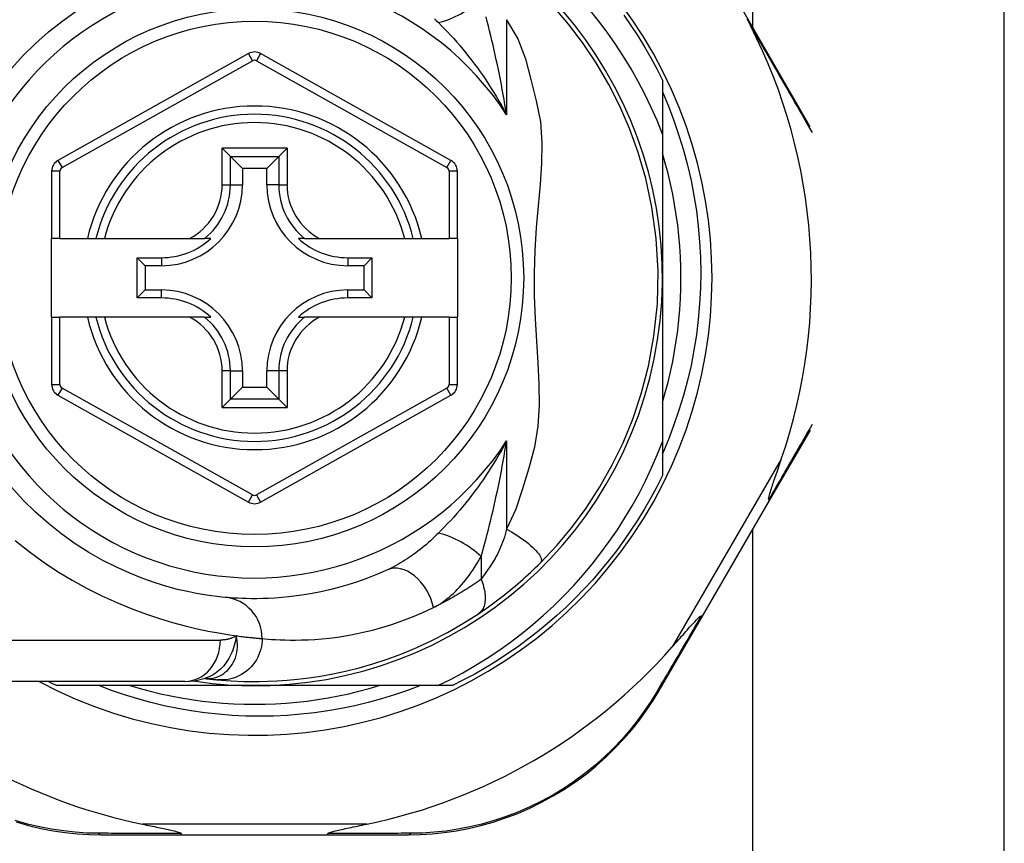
# Model space of a CAD drawing. Header units: inches. Extents: x 4 to 105, y 5 to 58.
# Tile 13 of 133: x 4.718 to 5.655, y 13.198 to 13.981. Entities that reach past the tile are written whole.
import ezdxf

# ---------------------------------------------------------------- set-up
doc = ezdxf.new("R2010")
doc.units = ezdxf.units.IN
doc.header["$MEASUREMENT"] = 0
doc.layers.add('Visible Edges(ANSI)', color=7, linetype='Continuous', lineweight=25)
doc.layers.add('Visible Tangent Edges(ANSI)', color=7, linetype='Continuous', lineweight=25)

msp = doc.modelspace()

# ---------------------------------------------------------------- linework, layer by layer
at = {"layer": 'Visible Edges(ANSI)'}
for p, q in [((5.65486, 12.4265), (5.65486, 16.28575)), ((5.41567, 13.97369), (5.41567, 16.19975)), ((5.47036, 13.87923), (5.32659, 14.12753)), ((4.93608, 13.9488), (4.7549, 13.84716)), ((5.12866, 13.84716), (4.94764, 13.94879)), ((5.32966, 13.92359), (5.32966, 13.87221)), ((5.32966, 13.87221), (5.32966, 13.7355)), ((4.91103, 13.85886), (4.91887, 13.85102)), ((4.96486, 13.85102), (4.9727, 13.85886)), ((4.91887, 13.85102), (4.9303, 13.83959)), ((4.96486, 13.85102), (4.95343, 13.83959)), ((4.74886, 13.83686), (4.74886, 13.77291)), ((4.9303, 13.83959), (4.9303, 13.82409)), ((4.95343, 13.83959), (4.9303, 13.83959)), ((4.95343, 13.82409), (4.95343, 13.83959)), ((5.13469, 13.77291), (5.13469, 13.83686)), ((4.75674, 13.77291), (4.74886, 13.77291)), ((4.74886, 13.6981), (4.74886, 13.77291)), ((4.75674, 13.77291), (4.78282, 13.77291)), ((4.78282, 13.77291), (4.79092, 13.77291)), ((4.79092, 13.77291), (4.79904, 13.77291)), ((4.79904, 13.77291), (4.88002, 13.77291)), ((4.88002, 13.77291), (4.8943, 13.77291)), ((4.90021, 13.77291), (4.8943, 13.77291)), ((4.98943, 13.77291), (4.98352, 13.77291)), ((4.98943, 13.77291), (5.00371, 13.77291)), ((5.00371, 13.77291), (5.08469, 13.77291)), ((5.08469, 13.77291), (5.09281, 13.77291)), ((5.09281, 13.77291), (5.10091, 13.77291)), ((5.10091, 13.77291), (5.12682, 13.77291)), ((5.13469, 13.77291), (5.12682, 13.77291)), ((5.13469, 13.77291), (5.13469, 13.6981)), ((4.8302, 13.71636), (4.8302, 13.75465)), ((4.8302, 13.75465), (4.83778, 13.74707)), ((4.8302, 13.75465), (4.85328, 13.75465)), ((4.83778, 13.74707), (4.83778, 13.72394)), ((4.85328, 13.74707), (4.83778, 13.74707)), ((5.03045, 13.75465), (5.05353, 13.75465)), ((5.04595, 13.74707), (5.03045, 13.74707)), ((5.05353, 13.75465), (5.04595, 13.74707)), ((5.04595, 13.72394), (5.04595, 13.74707)), ((5.05353, 13.75465), (5.05353, 13.71636)), ((5.32966, 13.7355), (5.32966, 13.57959)), ((4.8302, 13.71636), (4.83778, 13.72394)), ((4.83778, 13.72394), (4.85328, 13.72394)), ((5.03045, 13.72394), (5.04595, 13.72394)), ((5.05353, 13.71636), (5.04595, 13.72394)), ((4.85328, 13.71636), (4.8302, 13.71636)), ((5.05353, 13.71636), (5.03045, 13.71636)), ((4.74886, 13.6981), (4.74886, 13.63415)), ((4.74886, 13.6981), (4.75674, 13.6981)), ((4.78282, 13.6981), (4.75674, 13.6981)), ((4.79092, 13.6981), (4.78282, 13.6981)), ((4.79904, 13.6981), (4.79092, 13.6981)), ((4.88002, 13.6981), (4.79904, 13.6981)), ((4.8943, 13.6981), (4.88002, 13.6981)), ((4.8943, 13.6981), (4.90021, 13.6981)), ((4.98352, 13.6981), (4.98943, 13.6981)), ((5.00371, 13.6981), (4.98943, 13.6981)), ((5.08469, 13.6981), (5.00371, 13.6981)), ((5.09281, 13.6981), (5.08469, 13.6981)), ((5.10091, 13.6981), (5.09281, 13.6981)), ((5.12682, 13.6981), (5.10091, 13.6981)), ((5.12682, 13.6981), (5.13469, 13.6981)), ((5.13469, 13.63415), (5.13469, 13.6981)), ((4.9303, 13.64692), (4.9303, 13.63142)), ((4.95343, 13.63142), (4.95343, 13.64692)), ((4.91887, 13.61999), (4.9303, 13.63142)), ((4.9303, 13.63142), (4.95343, 13.63142)), ((4.96486, 13.61999), (4.95343, 13.63142)), ((4.7549, 13.62385), (4.93608, 13.52221)), ((4.91887, 13.61999), (4.91103, 13.61215)), ((4.94764, 13.52221), (5.12866, 13.62385)), ((4.9727, 13.61215), (4.96486, 13.61999)), ((5.43154, 13.5237), (5.47045, 13.59069)), ((5.32966, 13.57959), (5.32966, 13.54742)), ((5.3677, 13.41381), (5.43154, 13.5237)), ((5.41567, 12.5125), (5.41567, 13.49639)), ((5.32666, 13.34315), (5.3677, 13.41381)), ((4.89456, 13.35457), (4.89461, 13.35457)), ((4.87543, 13.35165), (4.63817, 13.35165)), ((4.94186, 13.34771), (4.75378, 13.34771)), ((5.11616, 13.34771), (4.94186, 13.34771)), ((5.12995, 13.34771), (5.11616, 13.34771)), ((4.79576, 13.20598), (4.87281, 13.20598)), ((4.87281, 13.20598), (5.01092, 13.20598)), ((5.01092, 13.20598), (5.08835, 13.20598))]:
    msp.add_line(p, q, dxfattribs=at)
at = {"layer": 'Visible Edges(ANSI)', "flags": 128}
for points in [[(4.71066, 13.9346), (4.72185, 13.94689), (4.7336, 13.95847), (4.74583, 13.96931), (4.75846, 13.97935), (4.77139, 13.98851), (4.78449, 13.9968), (4.79761, 14.00422), (4.81062, 14.0108), (4.82336, 14.01656), (4.83569, 14.0215), (4.84748, 14.02565), (4.85856, 14.02904), (4.86883, 14.03179), (4.87822, 14.03399), (4.8867, 14.0357), (4.89422, 14.03699), (4.90074, 14.03793), (4.90621, 14.03859), (4.91059, 14.03904), (4.91384, 14.03933)], [(5.21375, 13.46454), (5.22922, 13.48099), (5.24343, 13.49796), (5.25713, 13.51652), (5.27033, 13.53686), (5.282, 13.55758), (5.29226, 13.57874), (5.30143, 13.60109), (5.30954, 13.62523), (5.31643, 13.65154), (5.32171, 13.68015), (5.32492, 13.71073), (5.32567, 13.74189), (5.32388, 13.77296), (5.3198, 13.80266), (5.31395, 13.82987), (5.30676, 13.85467), (5.29855, 13.87741), (5.28932, 13.89868), (5.27888, 13.91926), (5.26682, 13.93983), (5.25376, 13.95927), (5.24043, 13.97682), (5.22615, 13.99344)], [(5.32966, 13.87221), (5.32457, 13.885), (5.31905, 13.89762), (5.31312, 13.91005), (5.30676, 13.92229), (5.29999, 13.93431), (5.29281, 13.94612), (5.28522, 13.95768), (5.27726, 13.96897), (5.26893, 13.97998), (5.26023, 13.99069)], [(5.29302, 13.9854), (5.29984, 13.97554), (5.30638, 13.96549), (5.31263, 13.95526), (5.3186, 13.94486), (5.32428, 13.9343), (5.32966, 13.92359)], [(5.41012, 13.98185), (5.41123, 13.97976), (5.41232, 13.97768), (5.41339, 13.97562)], [(5.32966, 13.91242), (5.3354, 13.89882), (5.34068, 13.88501), (5.34548, 13.87101), (5.34979, 13.85685), (5.3536, 13.84257), (5.35691, 13.82819), (5.35971, 13.8137), (5.36201, 13.79914), (5.3638, 13.78451), (5.36509, 13.76982), (5.36586, 13.75509), (5.36612, 13.74033), (5.36587, 13.72556), (5.3651, 13.71079), (5.36382, 13.69604), (5.36202, 13.68137), (5.35972, 13.66678), (5.35691, 13.6523), (5.3536, 13.63793), (5.34979, 13.62369), (5.34549, 13.60959), (5.3407, 13.59565), (5.33542, 13.58187), (5.32966, 13.56827)], [(5.32966, 13.61695), (5.33247, 13.62658), (5.33504, 13.63626), (5.33738, 13.64602), (5.33947, 13.65582), (5.34132, 13.66567), (5.34292, 13.67557), (5.34428, 13.6855), (5.34539, 13.69547), (5.34626, 13.70545), (5.34688, 13.71546), (5.34725, 13.72548), (5.34738, 13.7355), (5.34725, 13.74553), (5.34688, 13.75555), (5.34626, 13.76555), (5.34539, 13.77554), (5.34428, 13.78551), (5.34292, 13.79544), (5.34132, 13.80534), (5.33947, 13.81519), (5.33738, 13.82499), (5.33504, 13.83474), (5.33247, 13.84443), (5.32966, 13.85406)], [(5.11616, 13.34771), (5.1282, 13.35368), (5.14004, 13.36003), (5.15168, 13.36674), (5.1631, 13.37383), (5.17429, 13.38128), (5.18525, 13.38908), (5.19596, 13.39723), (5.20643, 13.40573), (5.21662, 13.41457), (5.22652, 13.42373), (5.23611, 13.43318), (5.24539, 13.44293), (5.25435, 13.45296), (5.26298, 13.46327), (5.27128, 13.47386), (5.27923, 13.48471), (5.28685, 13.49581), (5.2941, 13.50716), (5.301, 13.51876), (5.30752, 13.53056), (5.31365, 13.54256), (5.31938, 13.55474), (5.32472, 13.56709), (5.32966, 13.57959)], [(5.4309, 13.52472), (5.43076, 13.52545), (5.43089, 13.52652), (5.43116, 13.52776), (5.4315, 13.52909), (5.4319, 13.53052), (5.43236, 13.53203), (5.43285, 13.5336), (5.43335, 13.53517), (5.43385, 13.5367), (5.43433, 13.53816), (5.4348, 13.53957), (5.43529, 13.54104), (5.43581, 13.54258), (5.43635, 13.54418), (5.43692, 13.54585), (5.43751, 13.54757), (5.43811, 13.54934), (5.43874, 13.55116), (5.43938, 13.55303), (5.44003, 13.55495), (5.44071, 13.5569), (5.44139, 13.5589), (5.44209, 13.56093), (5.4428, 13.563)], [(5.32966, 13.54742), (5.32428, 13.53671), (5.3186, 13.52615), (5.31263, 13.51575), (5.30638, 13.50552), (5.29984, 13.49547), (5.29302, 13.48561), (5.28594, 13.47594), (5.27858, 13.46647), (5.27097, 13.45721), (5.2631, 13.44816), (5.25499, 13.43934), (5.24663, 13.43074), (5.23803, 13.42238), (5.22921, 13.41427), (5.22016, 13.4064), (5.2109, 13.39878), (5.20143, 13.39143), (5.19176, 13.38435), (5.1819, 13.37753), (5.17185, 13.37099), (5.16162, 13.36474), (5.15122, 13.35877), (5.14066, 13.35309), (5.12995, 13.34771)], [(4.91384, 13.43168), (4.91061, 13.43199), (4.90624, 13.43247), (4.90077, 13.43317), (4.89422, 13.43412), (4.88667, 13.43541), (4.87814, 13.4371), (4.8687, 13.43928), (4.85838, 13.44203), (4.84726, 13.44546), (4.83547, 13.44962), (4.82315, 13.45455), (4.81043, 13.46027), (4.79746, 13.46682), (4.78437, 13.47423), (4.77131, 13.48251), (4.75841, 13.4917), (4.74584, 13.50176), (4.73365, 13.51263), (4.72194, 13.52424), (4.71076, 13.53654)], [(5.43154, 13.5237), (5.43155, 13.52373), (5.43156, 13.52375), (5.43156, 13.52378), (5.43156, 13.5238), (5.43156, 13.52383), (5.43155, 13.52386), (5.43154, 13.5239), (5.43153, 13.52393), (5.43151, 13.52397), (5.4315, 13.524), (5.43147, 13.52404), (5.43145, 13.52409), (5.43142, 13.52413), (5.43139, 13.52417), (5.43135, 13.52422), (5.43132, 13.52427), (5.43127, 13.52432), (5.43123, 13.52437), (5.43118, 13.52442), (5.43113, 13.52448), (5.43108, 13.52454), (5.43102, 13.52459), (5.43096, 13.52465), (5.4309, 13.52472)], [(5.06833, 13.45783), (5.05868, 13.45363), (5.04917, 13.44988), (5.03983, 13.44654), (5.0307, 13.44361), (5.02181, 13.44105), (5.01317, 13.43884), (5.00481, 13.43695), (4.99675, 13.43536), (4.98901, 13.43405), (4.98158, 13.43298), (4.97447, 13.43212), (4.96769, 13.43147), (4.96124, 13.431), (4.95514, 13.43067), (4.94938, 13.43048), (4.94398, 13.43039), (4.93893, 13.4304), (4.93424, 13.43047), (4.92992, 13.43061), (4.92596, 13.43079), (4.92237, 13.431), (4.91915, 13.43122), (4.91631, 13.43146), (4.91384, 13.43168)], [(5.1548, 13.41612), (5.15716, 13.41771), (5.15956, 13.41935), (5.16199, 13.42104), (5.16445, 13.42277), (5.16694, 13.42455), (5.16944, 13.42638), (5.17195, 13.42825), (5.17448, 13.43016), (5.17702, 13.43211), (5.17956, 13.4341), (5.18212, 13.43613), (5.18467, 13.43819), (5.1872, 13.44028), (5.18972, 13.44239), (5.19222, 13.44453), (5.1947, 13.44668), (5.19717, 13.44886), (5.19961, 13.45105), (5.20203, 13.45326), (5.20443, 13.45549), (5.2068, 13.45773), (5.20914, 13.45999), (5.21146, 13.46226), (5.21375, 13.46454)], [(4.90661, 13.35327), (4.91033, 13.35294), (4.91471, 13.35261), (4.91974, 13.35228), (4.92542, 13.352), (4.93175, 13.35178), (4.93871, 13.35166), (4.9463, 13.35167), (4.95452, 13.35186), (4.96335, 13.35225), (4.97278, 13.35289), (4.98281, 13.35384), (4.99341, 13.35512), (5.00456, 13.3568), (5.01626, 13.35892), (5.02847, 13.36154), (5.04117, 13.36471), (5.05432, 13.36849), (5.06787, 13.37292), (5.0818, 13.37806), (5.09605, 13.38397), (5.11054, 13.39069), (5.12522, 13.39827), (5.13998, 13.40673), (5.1548, 13.41612)], [(5.33915, 13.38456), (5.34068, 13.3863), (5.34219, 13.38802), (5.34368, 13.38971), (5.34514, 13.39137), (5.34658, 13.393), (5.34798, 13.3946), (5.34935, 13.39615), (5.35069, 13.39767), (5.35199, 13.39913), (5.35324, 13.40055), (5.35445, 13.40191), (5.35562, 13.40321), (5.35673, 13.40445), (5.3578, 13.40563), (5.35881, 13.40674), (5.35977, 13.40778), (5.36074, 13.40883), (5.36175, 13.40989), (5.36275, 13.41091), (5.3637, 13.41186), (5.36459, 13.41267), (5.36536, 13.41331), (5.36599, 13.41373), (5.36651, 13.41386)], [(5.3677, 13.41381), (5.36769, 13.41379), (5.36767, 13.41377), (5.36765, 13.41376), (5.36763, 13.41374), (5.3676, 13.41373), (5.36757, 13.41372), (5.36754, 13.41371), (5.3675, 13.4137), (5.36747, 13.4137), (5.36742, 13.4137), (5.36738, 13.4137), (5.36733, 13.4137), (5.36728, 13.4137), (5.36722, 13.41371), (5.36716, 13.41371), (5.3671, 13.41372), (5.36704, 13.41373), (5.36697, 13.41375), (5.3669, 13.41376), (5.36683, 13.41378), (5.36675, 13.4138), (5.36668, 13.41382), (5.36659, 13.41384), (5.36651, 13.41386)], [(4.87543, 13.35165), (4.88497, 13.35235), (4.89486, 13.35467)], [(4.89461, 13.35457), (4.89527, 13.35449), (4.89591, 13.35441), (4.89654, 13.35433), (4.89716, 13.35426), (4.89776, 13.35419), (4.89835, 13.35412), (4.89892, 13.35406), (4.89949, 13.35399), (4.90004, 13.35393), (4.90057, 13.35387), (4.90109, 13.35382), (4.9016, 13.35376), (4.90209, 13.35371), (4.90257, 13.35366), (4.90304, 13.35361), (4.90349, 13.35357), (4.90393, 13.35353), (4.90435, 13.35348), (4.90476, 13.35344), (4.90516, 13.3534), (4.90554, 13.35337), (4.90591, 13.35333), (4.90627, 13.3533), (4.90661, 13.35327)], [(5.09965, 13.34771), (5.08741, 13.34311), (5.07502, 13.33889), (5.06251, 13.33506), (5.04991, 13.33163), (5.03722, 13.3286), (5.02444, 13.32596), (5.0116, 13.32373), (4.9987, 13.3219), (4.98574, 13.32047), (4.97275, 13.31945), (4.95972, 13.31883), (4.94667, 13.31863), (4.9336, 13.31883), (4.92053, 13.31944), (4.90749, 13.32046), (4.8945, 13.32189), (4.88157, 13.32373), (4.86872, 13.32596), (4.85595, 13.3286), (4.84328, 13.33164), (4.83071, 13.33507), (4.81825, 13.33889), (4.80591, 13.34311), (4.7937, 13.34771)], [(4.82331, 13.34771), (4.83293, 13.3449), (4.84262, 13.34232), (4.85237, 13.33999), (4.86218, 13.3379), (4.87203, 13.33605), (4.88193, 13.33445), (4.89186, 13.33309), (4.90183, 13.33197), (4.91181, 13.33111), (4.92182, 13.33049), (4.93184, 13.33012), (4.94186, 13.32999), (4.95189, 13.33012), (4.96191, 13.33049), (4.97191, 13.33111), (4.9819, 13.33197), (4.99186, 13.33309), (5.0018, 13.33445), (5.01169, 13.33605), (5.02155, 13.3379), (5.03135, 13.33999), (5.0411, 13.34232), (5.05079, 13.3449), (5.06042, 13.34771)], [(5.08835, 13.20598), (5.09942, 13.2062), (5.11072, 13.20689), (5.1222, 13.20806), (5.13379, 13.20975), (5.14546, 13.21196), (5.15717, 13.21471), (5.16887, 13.218), (5.18054, 13.22185), (5.19212, 13.22628), (5.20356, 13.23126), (5.21483, 13.23677), (5.22586, 13.2428), (5.23661, 13.24931), (5.24703, 13.25627), (5.25708, 13.26367), (5.2667, 13.27147), (5.27587, 13.27963), (5.28458, 13.2881), (5.29281, 13.29684), (5.30057, 13.30581), (5.30784, 13.31497), (5.31462, 13.32427), (5.32089, 13.33368), (5.32666, 13.34315)], [(4.71503, 13.21807), (4.72676, 13.21476), (4.73849, 13.212), (4.75019, 13.20977), (4.76182, 13.20807), (4.77333, 13.20689), (4.78466, 13.2062), (4.79576, 13.20598)], [(4.8352, 13.21598), (4.8372, 13.21557), (4.83917, 13.21516), (4.84111, 13.21476), (4.84301, 13.21437), (4.84488, 13.21398), (4.84671, 13.21361), (4.8485, 13.21323), (4.85024, 13.21287), (4.85194, 13.21251), (4.85358, 13.21217), (4.85516, 13.21183), (4.85669, 13.2115), (4.85816, 13.21118), (4.85957, 13.21087), (4.86091, 13.21057), (4.86228, 13.21026), (4.86375, 13.20992), (4.86526, 13.20956), (4.86674, 13.20918), (4.86816, 13.2088), (4.86945, 13.20841), (4.87066, 13.208), (4.87164, 13.20756), (4.8722, 13.20705)], [(5.01152, 13.20705), (5.01192, 13.20746), (5.01263, 13.20782), (5.01346, 13.20814), (5.01441, 13.20846), (5.01542, 13.20875), (5.01648, 13.20905), (5.01765, 13.20935), (5.01892, 13.20966), (5.02028, 13.20999), (5.02172, 13.21033), (5.02324, 13.21067), (5.02483, 13.21102), (5.02649, 13.21138), (5.0282, 13.21175), (5.02997, 13.21213), (5.03181, 13.21252), (5.03371, 13.21292), (5.03568, 13.21333), (5.0377, 13.21375), (5.03977, 13.21417), (5.0419, 13.21461), (5.04407, 13.21506), (5.04628, 13.21551), (5.04853, 13.21598)], [(4.87281, 13.20598), (4.87278, 13.20598), (4.87275, 13.20598), (4.87273, 13.20599), (4.8727, 13.20601), (4.87268, 13.20602), (4.87265, 13.20605), (4.87263, 13.20607), (4.8726, 13.2061), (4.87257, 13.20613), (4.87255, 13.20617), (4.87252, 13.20621), (4.8725, 13.20625), (4.87247, 13.2063), (4.87245, 13.20635), (4.87242, 13.2064), (4.8724, 13.20646), (4.87237, 13.20652), (4.87235, 13.20658), (4.87232, 13.20665), (4.8723, 13.20673), (4.87228, 13.2068), (4.87225, 13.20688), (4.87223, 13.20696), (4.8722, 13.20705)], [(5.01092, 13.20598), (5.01095, 13.20598), (5.01097, 13.20598), (5.011, 13.20599), (5.01102, 13.20601), (5.01105, 13.20602), (5.01108, 13.20605), (5.0111, 13.20607), (5.01113, 13.2061), (5.01115, 13.20613), (5.01118, 13.20617), (5.0112, 13.20621), (5.01123, 13.20625), (5.01125, 13.2063), (5.01128, 13.20635), (5.0113, 13.2064), (5.01133, 13.20646), (5.01135, 13.20652), (5.01138, 13.20658), (5.0114, 13.20665), (5.01143, 13.20673), (5.01145, 13.2068), (5.01148, 13.20688), (5.0115, 13.20696), (5.01152, 13.20705)]]:
    msp.add_lwpolyline(points, dxfattribs=at)
at = {"layer": 'Visible Edges(ANSI)'}
msp.add_circle((4.94186, 13.7355), 0.25591, dxfattribs=at)
for centre, radius, start, end in [((4.94186, 13.7355), 0.43504, 241.92751, 118.07249), ((4.94186, 13.7355), 0.3878, 261.33391, 70.21195), ((4.94186, 13.73465), 0.52953, 341.08535, 27.06854), ((4.94186, 13.9385), 0.01181, 60.68681, 119.29123), ((4.94186, 13.7355), 0.15551, 13.91643, 166.08357), ((4.76067, 13.83686), 0.01181, 119.29123, 180), ((5.12288, 13.83686), 0.01181, 0, 60.68681), ((4.85328, 13.82409), 0.07702, 270, 0), ((5.03045, 13.82409), 0.07702, 180, 270), ((4.85328, 13.82409), 0.06944, 270, 312.51741), ((5.03045, 13.82409), 0.06944, 227.48259, 270), ((4.85328, 13.64692), 0.07702, 0, 90), ((5.03045, 13.64692), 0.07702, 90, 180), ((4.85328, 13.64692), 0.06944, 47.48259, 90), ((5.03045, 13.64692), 0.06944, 90, 132.51741), ((4.94186, 13.7355), 0.15551, 193.91643, 346.08357), ((4.76067, 13.63415), 0.01181, 180, 240.70877), ((5.12288, 13.63415), 0.01181, 299.31319, 0), ((4.94186, 13.53251), 0.01181, 240.70877, 299.31319), ((4.94186, 13.73465), 0.52953, 281.6205, 318.6133), ((4.94186, 13.73465), 0.52953, 226.3272, 258.3795), ((4.94186, 13.7355), 0.431, 242.95157, 244.12615)]:
    msp.add_arc(centre, radius, start, end, dxfattribs=at)
at = {"layer": 'Visible Tangent Edges(ANSI)'}
for p, q in [((5.18157, 13.98098), (5.18157, 13.89047)), ((4.93993, 13.94193), (4.93608, 13.9488)), ((4.94764, 13.94879), (4.94379, 13.94193)), ((4.75875, 13.84029), (4.93993, 13.94193)), ((4.94379, 13.94193), (5.12481, 13.84029)), ((4.91103, 13.82409), (4.91103, 13.85886)), ((4.9727, 13.85886), (4.91103, 13.85886)), ((4.9727, 13.85886), (4.9727, 13.82409)), ((4.91887, 13.82409), (4.91887, 13.85102)), ((4.91887, 13.85102), (4.96486, 13.85102)), ((4.96486, 13.85102), (4.96486, 13.82409)), ((4.7549, 13.84716), (4.75875, 13.84029)), ((5.12481, 13.84029), (5.12866, 13.84716)), ((4.75674, 13.83686), (4.74886, 13.83686)), ((4.75674, 13.77291), (4.75674, 13.83686)), ((5.13469, 13.83686), (5.12682, 13.83686)), ((5.12682, 13.83686), (5.12682, 13.77291)), ((4.91103, 13.82409), (4.91887, 13.82409)), ((4.91887, 13.82409), (4.9303, 13.82409)), ((4.96486, 13.82409), (4.95343, 13.82409)), ((4.96486, 13.82409), (4.9727, 13.82409)), ((4.85328, 13.75465), (4.85328, 13.74707)), ((5.03045, 13.75465), (5.03045, 13.74707)), ((4.85328, 13.71636), (4.85328, 13.72394)), ((5.03045, 13.71636), (5.03045, 13.72394)), ((4.75674, 13.63415), (4.75674, 13.6981)), ((5.12682, 13.6981), (5.12682, 13.63415)), ((4.91103, 13.61215), (4.91103, 13.64692)), ((4.91887, 13.64692), (4.91103, 13.64692)), ((4.91887, 13.61999), (4.91887, 13.64692)), ((4.91887, 13.64692), (4.9303, 13.64692)), ((4.96486, 13.64692), (4.95343, 13.64692)), ((4.9727, 13.64692), (4.96486, 13.64692)), ((4.96486, 13.64692), (4.96486, 13.61999)), ((4.9727, 13.64692), (4.9727, 13.61215)), ((4.74886, 13.63415), (4.75674, 13.63415)), ((5.12682, 13.63415), (5.13469, 13.63415)), ((4.75875, 13.63072), (4.7549, 13.62385)), ((4.93993, 13.52908), (4.75875, 13.63072)), ((5.12481, 13.63072), (4.94379, 13.52908)), ((5.12866, 13.62385), (5.12481, 13.63072)), ((4.96486, 13.61999), (4.91887, 13.61999)), ((4.91103, 13.61215), (4.9727, 13.61215)), ((5.18157, 13.58054), (5.18157, 13.49661)), ((5.4428, 13.563), (5.33915, 13.38456)), ((4.93608, 13.52221), (4.93993, 13.52908)), ((4.94379, 13.52908), (4.94764, 13.52221)), ((5.15726, 13.47054), (5.15726, 13.44888)), ((4.63817, 13.39102), (4.90933, 13.39102)), ((5.04853, 13.21598), (4.8352, 13.21598))]:
    msp.add_line(p, q, dxfattribs=at)
at = {"layer": 'Visible Tangent Edges(ANSI)', "flags": 128}
for points in [[(5.11304, 13.9819), (5.11496, 13.98004), (5.11687, 13.97816)], [(5.18157, 13.89047), (5.18079, 13.89531), (5.17998, 13.90014), (5.17915, 13.90496), (5.1783, 13.90976), (5.17743, 13.91455), (5.17654, 13.91932), (5.17562, 13.92407), (5.17468, 13.92881), (5.17373, 13.93352), (5.17275, 13.9382), (5.17176, 13.94286), (5.17074, 13.9475), (5.16971, 13.95211), (5.16866, 13.9567), (5.16759, 13.96126), (5.1665, 13.96579), (5.16539, 13.97029), (5.16427, 13.97476), (5.16313, 13.97918), (5.16198, 13.98356)], [(5.18157, 13.98098), (5.19233, 13.96276), (5.1994, 13.94369), (5.20461, 13.92401), (5.20969, 13.90391), (5.21374, 13.88375), (5.21516, 13.86386), (5.21482, 13.84411), (5.21344, 13.8242), (5.21162, 13.80393), (5.20981, 13.78312), (5.20837, 13.76164), (5.20764, 13.73993), (5.20789, 13.7183), (5.20877, 13.69661), (5.20998, 13.67539), (5.21121, 13.65472), (5.21215, 13.63446), (5.21236, 13.61448), (5.21128, 13.59457), (5.20818, 13.57444), (5.20259, 13.55441), (5.19665, 13.53478), (5.19021, 13.51554), (5.18157, 13.49661)], [(5.11687, 13.97816), (5.11972, 13.97528), (5.12258, 13.97233), (5.12545, 13.96929), (5.12833, 13.96617), (5.13121, 13.96299), (5.13408, 13.95973), (5.13694, 13.9564), (5.13979, 13.953), (5.14262, 13.94955), (5.14543, 13.94603), (5.14822, 13.94245), (5.15099, 13.93882), (5.15372, 13.93512), (5.15643, 13.93135), (5.15912, 13.92753), (5.16177, 13.92364), (5.16438, 13.9197), (5.16697, 13.91569), (5.16951, 13.91163), (5.17201, 13.9075), (5.17447, 13.90332), (5.17689, 13.89909), (5.17925, 13.8948), (5.18157, 13.89047)], [(5.41339, 13.97562), (5.41597, 13.97115), (5.41854, 13.96669), (5.42111, 13.96225), (5.42366, 13.95782), (5.42621, 13.95341), (5.42874, 13.94902), (5.43126, 13.94465), (5.43377, 13.94029), (5.43626, 13.93596), (5.43875, 13.93165), (5.44122, 13.92736), (5.44367, 13.92309), (5.44612, 13.91884), (5.44855, 13.91462), (5.45096, 13.91042), (5.45336, 13.90624), (5.45575, 13.90208), (5.45812, 13.89796), (5.46047, 13.89386), (5.46281, 13.88978), (5.46513, 13.88574), (5.46744, 13.88173), (5.46972, 13.87774), (5.47199, 13.87379)], [(5.47208, 13.59613), (5.47046, 13.59332), (5.46883, 13.59049), (5.46719, 13.58764), (5.46554, 13.58478), (5.46389, 13.5819), (5.46222, 13.579), (5.46055, 13.5761), (5.45886, 13.57318), (5.45717, 13.57024), (5.45547, 13.56729), (5.45376, 13.56433), (5.45205, 13.56135), (5.45032, 13.55836), (5.44859, 13.55536), (5.44685, 13.55234), (5.44511, 13.54932), (5.44335, 13.54628), (5.44159, 13.54323), (5.43983, 13.54017), (5.43805, 13.5371), (5.43627, 13.53402), (5.43449, 13.53093), (5.4327, 13.52783), (5.4309, 13.52472)], [(5.18157, 13.58054), (5.17926, 13.57621), (5.17689, 13.57193), (5.17448, 13.5677), (5.17202, 13.56353), (5.16952, 13.55941), (5.16698, 13.55535), (5.1644, 13.55135), (5.16179, 13.5474), (5.15914, 13.54352), (5.15646, 13.53969), (5.15375, 13.53593), (5.15101, 13.53223), (5.14825, 13.5286), (5.14547, 13.52503), (5.14266, 13.52151), (5.13983, 13.51805), (5.13698, 13.51466), (5.13412, 13.51133), (5.13124, 13.50806), (5.12836, 13.50487), (5.12547, 13.50174), (5.12259, 13.4987), (5.11973, 13.49573), (5.11687, 13.49285)], [(5.15726, 13.47054), (5.15846, 13.47467), (5.15964, 13.47888), (5.16082, 13.48316), (5.16199, 13.4875), (5.16314, 13.49188), (5.16428, 13.49631), (5.16541, 13.50078), (5.16651, 13.50528), (5.1676, 13.50982), (5.16867, 13.51437), (5.16972, 13.51895), (5.17075, 13.52356), (5.17177, 13.52819), (5.17276, 13.53285), (5.17374, 13.53753), (5.17469, 13.54224), (5.17563, 13.54697), (5.17654, 13.55172), (5.17743, 13.55649), (5.17831, 13.56127), (5.17916, 13.56607), (5.17998, 13.57088), (5.18079, 13.57571), (5.18157, 13.58054)], [(5.18157, 13.49661), (5.18089, 13.49403), (5.18016, 13.49149), (5.17939, 13.48897), (5.17858, 13.4865), (5.17772, 13.48407), (5.17683, 13.4817), (5.17589, 13.47937), (5.17491, 13.47711), (5.17389, 13.4749), (5.17284, 13.47277), (5.17176, 13.47071), (5.17066, 13.46873), (5.16952, 13.46684), (5.16838, 13.46501), (5.16724, 13.46323), (5.1661, 13.46148), (5.16496, 13.45976), (5.16383, 13.45809), (5.16271, 13.45645), (5.1616, 13.45485), (5.16049, 13.45329), (5.1594, 13.45178), (5.15833, 13.4503), (5.15726, 13.44888)], [(5.18157, 13.49661), (5.18393, 13.49529), (5.18633, 13.49389), (5.18873, 13.49243), (5.19113, 13.49091), (5.19351, 13.48934), (5.19585, 13.48773), (5.19813, 13.48609), (5.20033, 13.48443), (5.20242, 13.48276), (5.2044, 13.4811), (5.20623, 13.47945), (5.20791, 13.47784), (5.20942, 13.47627), (5.21075, 13.47476), (5.21189, 13.47332), (5.21284, 13.47196), (5.21359, 13.47068), (5.21414, 13.4695), (5.21451, 13.46842), (5.21469, 13.46744), (5.21469, 13.46656), (5.21453, 13.46578), (5.21421, 13.46511), (5.21375, 13.46454)], [(4.71433, 13.48574), (4.72737, 13.47531), (4.74079, 13.46551), (4.75452, 13.45637), (4.76851, 13.44793), (4.78262, 13.44021), (4.79674, 13.43318), (4.81078, 13.42683), (4.82462, 13.42114), (4.83817, 13.41608), (4.85131, 13.41165), (4.86394, 13.40781), (4.87597, 13.40456), (4.88728, 13.40185), (4.89781, 13.39961), (4.90753, 13.39779), (4.91641, 13.39632), (4.92439, 13.39516)], [(5.11687, 13.49285), (5.11497, 13.49097), (5.11305, 13.48912), (5.11111, 13.48731), (5.10916, 13.48552), (5.10719, 13.48377), (5.10521, 13.48205), (5.10322, 13.48037), (5.10121, 13.47872), (5.0992, 13.47711), (5.09718, 13.47554), (5.09515, 13.474), (5.09312, 13.47251), (5.09107, 13.47105), (5.08902, 13.46963), (5.08696, 13.46825), (5.08489, 13.46691), (5.08282, 13.46561), (5.08074, 13.46435), (5.07866, 13.46314), (5.07659, 13.46198), (5.07451, 13.46087), (5.07244, 13.4598), (5.07038, 13.45879), (5.06833, 13.45783)], [(5.11211, 13.422), (5.11427, 13.42311), (5.11641, 13.42432), (5.11854, 13.42564), (5.12066, 13.42705), (5.12275, 13.42856), (5.12483, 13.43015), (5.12689, 13.43183), (5.12892, 13.4336), (5.13092, 13.43544), (5.1329, 13.43735), (5.13485, 13.43933), (5.13676, 13.44137), (5.13865, 13.44349), (5.14051, 13.44566), (5.14233, 13.4479), (5.14413, 13.45021), (5.1459, 13.45257), (5.14763, 13.45499), (5.14933, 13.45746), (5.15099, 13.45998), (5.15262, 13.46256), (5.15421, 13.46518), (5.15576, 13.46784), (5.15726, 13.47054)], [(5.15726, 13.44888), (5.15536, 13.44753), (5.15346, 13.44621), (5.15156, 13.4449), (5.14966, 13.44362), (5.14777, 13.44236), (5.14589, 13.44113), (5.144, 13.43991), (5.14212, 13.43871), (5.14023, 13.43753), (5.13834, 13.43637), (5.13645, 13.43522), (5.13456, 13.43409), (5.13267, 13.43298), (5.13079, 13.43189), (5.1289, 13.43082), (5.12702, 13.42977), (5.12514, 13.42873), (5.12327, 13.42772), (5.1214, 13.42672), (5.11953, 13.42574), (5.11767, 13.42478), (5.11581, 13.42384), (5.11396, 13.42291), (5.11211, 13.422)], [(5.15726, 13.44888), (5.15793, 13.4472), (5.15854, 13.4455), (5.1591, 13.44379), (5.15961, 13.44207), (5.16004, 13.44036), (5.16042, 13.43864), (5.16072, 13.43694), (5.16095, 13.43526), (5.16111, 13.43361), (5.16119, 13.43199), (5.1612, 13.43042), (5.16112, 13.42889), (5.16097, 13.42742), (5.16074, 13.42601), (5.16044, 13.42466), (5.16006, 13.42339), (5.15961, 13.42219), (5.1591, 13.42107), (5.15852, 13.42004), (5.15788, 13.41908), (5.15718, 13.41821), (5.15643, 13.41743), (5.15564, 13.41673), (5.1548, 13.41612)], [(4.94909, 13.39247), (4.95169, 13.39222), (4.95469, 13.39196), (4.95809, 13.39171), (4.96188, 13.39147), (4.96606, 13.39126), (4.97062, 13.39111), (4.97557, 13.39103), (4.98089, 13.39102), (4.98659, 13.39112), (4.99267, 13.39134), (4.99911, 13.3917), (5.00591, 13.39224), (5.01307, 13.39298), (5.02057, 13.39394), (5.02841, 13.39515), (5.03658, 13.39664), (5.04508, 13.39843), (5.0539, 13.40056), (5.06302, 13.40305), (5.07241, 13.40594), (5.08204, 13.40926), (5.09189, 13.41302), (5.10193, 13.41726), (5.11211, 13.422)], [(5.36651, 13.41386), (5.36467, 13.41071), (5.36284, 13.40757), (5.36101, 13.40444), (5.35919, 13.40133), (5.35737, 13.39822), (5.35557, 13.39513), (5.35376, 13.39204), (5.35197, 13.38897), (5.35018, 13.38591), (5.3484, 13.38287), (5.34662, 13.37984), (5.34486, 13.37682), (5.3431, 13.37381), (5.34135, 13.37082), (5.3396, 13.36784), (5.33787, 13.36487), (5.33614, 13.36192), (5.33442, 13.35899), (5.33271, 13.35607), (5.33101, 13.35317), (5.32931, 13.35028), (5.32763, 13.34741), (5.32596, 13.34455), (5.32429, 13.34171)], [(4.92439, 13.39516), (4.92404, 13.39277), (4.92361, 13.39042), (4.92311, 13.38812), (4.92254, 13.38586), (4.92188, 13.38365), (4.92115, 13.38149), (4.92033, 13.37938), (4.91943, 13.37732), (4.91845, 13.37532), (4.91738, 13.37337), (4.91622, 13.37148), (4.91497, 13.36966), (4.91365, 13.36792), (4.91225, 13.36625), (4.91078, 13.36467), (4.90924, 13.36317), (4.90763, 13.36176), (4.90596, 13.36044), (4.90423, 13.35922), (4.90244, 13.35809), (4.9006, 13.35708), (4.89872, 13.35616), (4.89681, 13.35536), (4.89485, 13.35467)], [(4.89589, 13.35447), (4.89807, 13.35444), (4.90025, 13.3546), (4.90242, 13.35493), (4.90455, 13.35546), (4.90663, 13.35616), (4.90866, 13.35703), (4.91062, 13.35808), (4.91251, 13.3593), (4.91431, 13.36068), (4.91601, 13.36222), (4.9176, 13.36391), (4.91907, 13.36574), (4.92041, 13.3677), (4.92161, 13.36979), (4.92267, 13.37199), (4.92357, 13.3743), (4.92431, 13.3767), (4.92488, 13.37918), (4.92527, 13.38173), (4.92548, 13.38434), (4.92551, 13.387), (4.92534, 13.3897), (4.92497, 13.39242), (4.92439, 13.39516)], [(4.94909, 13.39247), (4.94901, 13.39002), (4.94877, 13.38751), (4.94836, 13.38497), (4.94777, 13.3824), (4.947, 13.37982), (4.94604, 13.37726), (4.94488, 13.37474), (4.94353, 13.37227), (4.942, 13.36988), (4.94029, 13.3676), (4.9384, 13.36543), (4.93636, 13.3634), (4.93418, 13.36153), (4.93188, 13.35983), (4.92947, 13.35832), (4.92698, 13.35699), (4.92443, 13.35586), (4.92184, 13.35493), (4.91923, 13.3542), (4.91663, 13.35366), (4.91405, 13.35331), (4.91151, 13.35313), (4.90903, 13.35312), (4.90661, 13.35327)], [(4.92439, 13.39516), (4.92384, 13.39481), (4.92328, 13.39448), (4.92272, 13.39417), (4.92215, 13.39387), (4.92156, 13.39359), (4.92098, 13.39332), (4.92038, 13.39306), (4.91978, 13.39283), (4.91917, 13.3926), (4.91856, 13.39239), (4.91793, 13.3922), (4.91731, 13.39202), (4.91667, 13.39186), (4.91603, 13.39171), (4.91538, 13.39158), (4.91473, 13.39146), (4.91407, 13.39135), (4.91341, 13.39126), (4.91274, 13.39119), (4.91207, 13.39113), (4.91139, 13.39108), (4.91071, 13.39104), (4.91002, 13.39102), (4.90933, 13.39102)], [(4.92439, 13.39516), (4.92585, 13.39496), (4.92728, 13.39477), (4.92867, 13.39459), (4.93002, 13.39442), (4.93134, 13.39426), (4.93262, 13.39411), (4.93386, 13.39396), (4.93506, 13.39383), (4.93623, 13.3937), (4.93736, 13.39357), (4.93845, 13.39346), (4.9395, 13.39335), (4.94051, 13.39324), (4.94149, 13.39315), (4.94242, 13.39306), (4.94332, 13.39297), (4.94418, 13.39289), (4.945, 13.39282), (4.94578, 13.39275), (4.94652, 13.39269), (4.94722, 13.39263), (4.94788, 13.39257), (4.94851, 13.39252), (4.94909, 13.39247)], [(4.89461, 13.35457), (4.89464, 13.35456), (4.89468, 13.35456), (4.89471, 13.35455), (4.89475, 13.35455), (4.89479, 13.35455), (4.89484, 13.35454), (4.89488, 13.35454), (4.89492, 13.35453), (4.89497, 13.35453), (4.89502, 13.35453), (4.89507, 13.35452), (4.89512, 13.35452), (4.89517, 13.35451), (4.89523, 13.35451), (4.89529, 13.35451), (4.89535, 13.3545), (4.89541, 13.3545), (4.89547, 13.35449), (4.89553, 13.35449), (4.8956, 13.35449), (4.89567, 13.35448), (4.89574, 13.35448), (4.89581, 13.35447), (4.89589, 13.35447)], [(5.32429, 13.34171), (5.31861, 13.33247), (5.31243, 13.32329), (5.30577, 13.31421), (5.29862, 13.30526), (5.29101, 13.2965), (5.28292, 13.28797), (5.27438, 13.27969), (5.26539, 13.27172), (5.25596, 13.26409), (5.24611, 13.25685), (5.2359, 13.25004), (5.22537, 13.24366), (5.21457, 13.23776), (5.20354, 13.23235), (5.19234, 13.22747), (5.18101, 13.22312), (5.16959, 13.21933), (5.15814, 13.21608), (5.14668, 13.21336), (5.13526, 13.21117), (5.12392, 13.20948), (5.11269, 13.20829), (5.10164, 13.20757), (5.0908, 13.20731)], [(4.79332, 13.20731), (4.78245, 13.20757), (4.77137, 13.20829), (4.76011, 13.20949), (4.74873, 13.21118), (4.73728, 13.21339), (4.7258, 13.21613), (4.71432, 13.21939)], [(4.8722, 13.20705), (4.86877, 13.20706), (4.86534, 13.20706), (4.86193, 13.20707), (4.85852, 13.20708), (4.85513, 13.20709), (4.85175, 13.2071), (4.84838, 13.20711), (4.84503, 13.20712), (4.84169, 13.20713), (4.83836, 13.20714), (4.83504, 13.20715), (4.83174, 13.20716), (4.82845, 13.20717), (4.82518, 13.20718), (4.82192, 13.2072), (4.81868, 13.20721), (4.81545, 13.20722), (4.81224, 13.20723), (4.80905, 13.20724), (4.80587, 13.20726), (4.8027, 13.20727), (4.79956, 13.20728), (4.79643, 13.2073), (4.79332, 13.20731)], [(5.0908, 13.20731), (5.08767, 13.2073), (5.08453, 13.20728), (5.08137, 13.20727), (5.07819, 13.20726), (5.075, 13.20725), (5.07179, 13.20723), (5.06856, 13.20722), (5.06532, 13.20721), (5.06206, 13.2072), (5.05878, 13.20718), (5.0555, 13.20717), (5.05219, 13.20716), (5.04887, 13.20715), (5.04554, 13.20714), (5.0422, 13.20713), (5.03884, 13.20712), (5.03547, 13.20711), (5.03208, 13.2071), (5.02868, 13.20709), (5.02528, 13.20708), (5.02186, 13.20707), (5.01842, 13.20706), (5.01498, 13.20706), (5.01152, 13.20705)]]:
    msp.add_lwpolyline(points, dxfattribs=at)
at = {"layer": 'Visible Tangent Edges(ANSI)'}
msp.add_circle((4.94186, 13.7355), 0.24409, dxfattribs=at)
for centre, radius, start, end in [((4.94186, 13.7355), 0.28543, 32.8812, 327.1188), ((4.94186, 13.9385), 0.00394, 60.68681, 119.29123), ((4.94186, 13.7355), 0.16339, 13.23324, 166.76676), ((4.94186, 13.7355), 0.14764, 14.67485, 165.32515), ((4.76067, 13.83686), 0.00394, 119.29123, 180), ((5.12288, 13.83686), 0.00394, 0, 60.68681), ((4.85328, 13.82409), 0.05775, 297.58522, 0), ((4.85328, 13.82409), 0.06559, 308.70967, 0), ((5.03045, 13.82409), 0.06559, 180, 231.29033), ((5.03045, 13.82409), 0.05775, 180, 242.41478), ((4.94186, 13.7355), 0.16339, 193.23324, 346.76676), ((4.94186, 13.7355), 0.14764, 194.67485, 345.32515), ((4.85328, 13.64692), 0.05775, 0, 62.41478), ((4.85328, 13.64692), 0.06559, 0, 51.29033), ((5.03045, 13.64692), 0.06559, 128.70967, 180), ((5.03045, 13.64692), 0.05775, 117.58522, 180), ((4.76067, 13.63415), 0.00394, 180, 240.70877), ((5.12288, 13.63415), 0.00394, 299.31319, 0), ((4.94186, 13.53251), 0.00394, 240.70877, 299.31319)]:
    msp.add_arc(centre, radius, start, end, dxfattribs=at)
for centre, major_axis, ratio, start_param, end_param in [((5.13296, 14.00047), (0.034, 0.01985), 0.367954, 4.019795, 5.274641), ((5.13296, 13.47054), (0.034, -0.01985), 0.367954, 1.008544, 2.26339), ((5.08465, 13.422), (-0.01632, 0.03583), 0.663135, 4.419079, 6.283185), ((4.91022, 13.39247), (0.00362, 0.0392), 0.987056, 4.803178, 6.283185), ((4.87543, 13.39102), (0, -0.03937), 0.860915, 0, 1.570796), ((4.88185, 13.15816), (0.01245, 0.19646), 0.394768, 6.26267, 6.279105), ((5.31801, 13.34817), (0.00865, -0.00502), 0.487239, 5.762078, 6.283185), ((4.79576, 13.21598), (0, -0.01), 0.489692, 5.761173, 6.283185), ((5.08835, 13.21598), (0, -0.01), 0.490597, 0, 0.522348)]:
    msp.add_ellipse(centre, major_axis=major_axis, ratio=ratio, start_param=start_param, end_param=end_param, dxfattribs=at)

doc.saveas('drawing.dxf')
